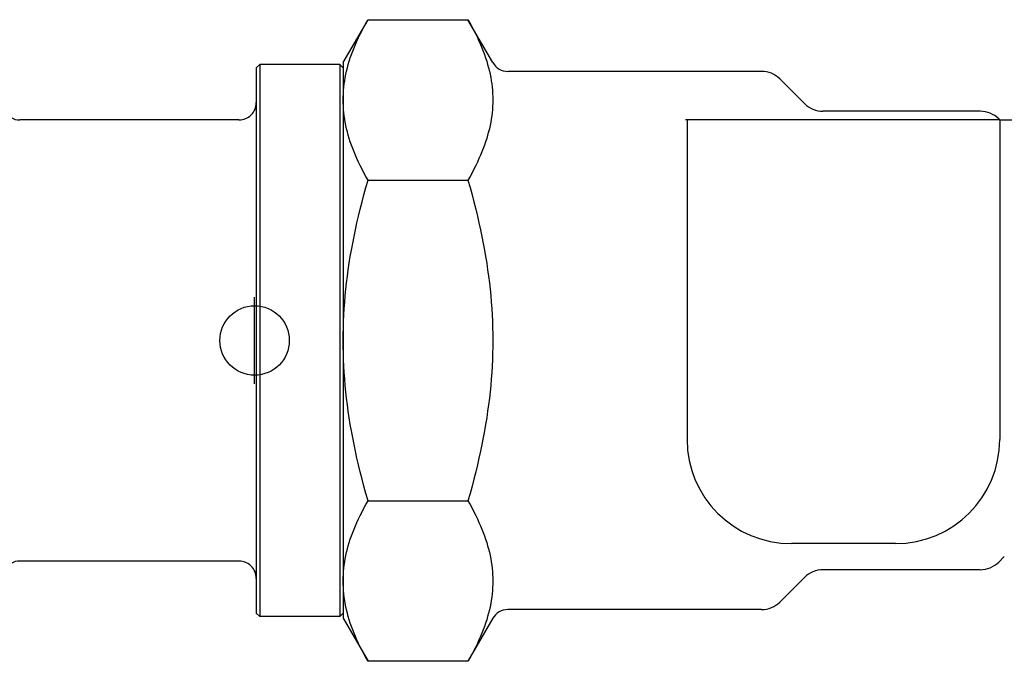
# Model space of a CAD drawing. Header units: millimetres. Extents: x -48 to 3548, y -17 to 396.
# Tile 2 of 26: x 137 to 193, y 155 to 192. Entities that reach past the tile are written whole.
import ezdxf

# ---------------------------------------------------------------- set-up
doc = ezdxf.new("R2010")
doc.units = ezdxf.units.MM
doc.layers.add('DETAIL', color=2, linetype='Continuous')
doc.layers.add('ORIGIN', color=6, linetype='Continuous')

msp = doc.modelspace()

# ---------------------------------------------------------------- linework, layer by layer
at = {"layer": 'DETAIL'}
for p, q in [((155.239, 189.206), (156.668, 191.681)), ((156.668, 191.681), (162.421, 191.681)), ((163.85, 189.206), (162.421, 191.681)), ((150.239, 188.906), (150.439, 189.106)), ((150.239, 188.906), (150.239, 157.506)), ((150.439, 189.106), (150.439, 157.306)), ((155.039, 189.106), (150.439, 189.106)), ((155.039, 189.106), (155.039, 157.306)), ((155.239, 188.906), (155.039, 189.106)), ((155.239, 189.206), (155.239, 187.062)), ((179.317, 188.706), (164.716, 188.706)), ((181.799, 186.845), (180.378, 188.266)), ((155.239, 187.062), (155.239, 173.206)), ((191.917, 186.406), (182.86, 186.406)), ((193.039, 185.906), (192.978, 185.966)), ((149.239, 185.906), (136.616, 185.906)), ((175.039, 185.906), (174.939, 185.906)), ((175.039, 185.906), (175.039, 167.506)), ((193.039, 185.906), (175.039, 185.906)), ((193.039, 185.906), (193.055, 185.906)), ((193.039, 185.906), (193.039, 167.506)), ((193.055, 185.906), (194.036, 185.906)), ((156.668, 182.443), (162.421, 182.443)), ((155.239, 173.206), (155.239, 159.349)), ((156.668, 163.968), (162.421, 163.968)), ((187.039, 161.506), (181.039, 161.506)), ((149.239, 160.506), (136.616, 160.506)), ((193.299, 160.766), (192.978, 160.445)), ((191.917, 160.006), (182.86, 160.006)), ((155.239, 159.349), (155.239, 157.206)), ((181.799, 159.566), (180.378, 158.145)), ((179.317, 157.706), (164.716, 157.706)), ((150.239, 157.506), (150.439, 157.306)), ((155.039, 157.306), (150.439, 157.306)), ((155.239, 157.506), (155.039, 157.306)), ((155.239, 157.206), (156.668, 154.73)), ((163.85, 157.206), (162.421, 154.73)), ((162.421, 154.73), (156.668, 154.73))]:
    msp.add_line(p, q, dxfattribs=at)
at = {"layer": 'DETAIL', "flags": 128}
for points in [[(155.239, 187.062), (155.241, 187.247), (155.249, 187.432), (155.261, 187.616), (155.278, 187.801), (155.3, 187.985), (155.327, 188.169), (155.358, 188.354), (155.395, 188.539), (155.436, 188.725), (155.482, 188.911), (155.533, 189.099), (155.589, 189.287), (155.65, 189.476), (155.716, 189.667), (155.787, 189.859), (155.863, 190.053), (155.945, 190.249), (156.031, 190.446), (156.123, 190.646), (156.221, 190.848), (156.324, 191.052), (156.433, 191.259), (156.547, 191.468), (156.668, 191.681)], [(162.421, 191.681), (162.542, 191.468), (162.656, 191.259), (162.765, 191.052), (162.868, 190.848), (162.966, 190.646), (163.058, 190.446), (163.144, 190.249), (163.226, 190.053), (163.302, 189.859), (163.373, 189.667), (163.439, 189.476), (163.5, 189.287), (163.555, 189.099), (163.607, 188.911), (163.653, 188.725), (163.694, 188.539), (163.73, 188.354), (163.762, 188.169), (163.789, 187.985), (163.811, 187.801), (163.828, 187.616), (163.84, 187.432), (163.848, 187.247), (163.85, 187.062)], [(156.668, 182.443), (156.547, 182.656), (156.433, 182.865), (156.324, 183.072), (156.221, 183.276), (156.123, 183.478), (156.031, 183.678), (155.945, 183.875), (155.863, 184.071), (155.787, 184.265), (155.716, 184.457), (155.65, 184.648), (155.589, 184.837), (155.533, 185.025), (155.482, 185.213), (155.436, 185.399), (155.395, 185.585), (155.358, 185.77), (155.327, 185.955), (155.3, 186.139), (155.278, 186.323), (155.261, 186.508), (155.249, 186.692), (155.241, 186.877), (155.239, 187.062)], [(163.85, 187.062), (163.848, 186.877), (163.84, 186.692), (163.828, 186.508), (163.811, 186.323), (163.789, 186.139), (163.762, 185.955), (163.73, 185.77), (163.694, 185.585), (163.653, 185.399), (163.607, 185.213), (163.555, 185.025), (163.5, 184.837), (163.439, 184.648), (163.373, 184.457), (163.302, 184.265), (163.226, 184.071), (163.144, 183.875), (163.058, 183.678), (162.966, 183.478), (162.868, 183.276), (162.765, 183.072), (162.656, 182.865), (162.542, 182.656), (162.421, 182.443)], [(155.239, 173.206), (155.241, 173.576), (155.249, 173.945), (155.261, 174.314), (155.278, 174.683), (155.3, 175.051), (155.327, 175.42), (155.358, 175.79), (155.395, 176.16), (155.436, 176.531), (155.482, 176.904), (155.533, 177.279), (155.589, 177.656), (155.65, 178.034), (155.716, 178.416), (155.787, 178.8), (155.863, 179.188), (155.945, 179.579), (156.031, 179.974), (156.123, 180.373), (156.221, 180.777), (156.324, 181.185), (156.433, 181.599), (156.547, 182.018), (156.668, 182.443)], [(162.421, 182.443), (162.542, 182.018), (162.656, 181.599), (162.765, 181.185), (162.868, 180.777), (162.966, 180.373), (163.058, 179.974), (163.144, 179.579), (163.226, 179.188), (163.302, 178.8), (163.373, 178.416), (163.439, 178.034), (163.5, 177.656), (163.555, 177.279), (163.607, 176.904), (163.653, 176.531), (163.694, 176.16), (163.73, 175.79), (163.762, 175.42), (163.789, 175.051), (163.811, 174.683), (163.828, 174.314), (163.84, 173.945), (163.848, 173.576), (163.85, 173.206)], [(156.668, 163.968), (156.547, 164.393), (156.433, 164.812), (156.324, 165.226), (156.221, 165.634), (156.123, 166.038), (156.031, 166.437), (155.945, 166.832), (155.863, 167.223), (155.787, 167.611), (155.716, 167.995), (155.65, 168.377), (155.589, 168.756), (155.533, 169.132), (155.482, 169.507), (155.436, 169.88), (155.395, 170.251), (155.358, 170.622), (155.327, 170.991), (155.3, 171.36), (155.278, 171.728), (155.261, 172.097), (155.249, 172.466), (155.241, 172.835), (155.239, 173.206)], [(163.85, 173.206), (163.848, 172.835), (163.84, 172.466), (163.828, 172.097), (163.811, 171.728), (163.789, 171.36), (163.762, 170.991), (163.73, 170.622), (163.694, 170.251), (163.653, 169.88), (163.607, 169.507), (163.555, 169.132), (163.5, 168.756), (163.439, 168.377), (163.373, 167.995), (163.302, 167.611), (163.226, 167.223), (163.144, 166.832), (163.058, 166.437), (162.966, 166.038), (162.868, 165.634), (162.765, 165.226), (162.656, 164.812), (162.542, 164.393), (162.421, 163.968)], [(155.239, 159.349), (155.241, 159.534), (155.249, 159.719), (155.261, 159.903), (155.278, 160.088), (155.3, 160.272), (155.327, 160.456), (155.358, 160.641), (155.395, 160.826), (155.436, 161.012), (155.482, 161.199), (155.533, 161.386), (155.589, 161.574), (155.65, 161.764), (155.716, 161.954), (155.787, 162.147), (155.863, 162.34), (155.945, 162.536), (156.031, 162.733), (156.123, 162.933), (156.221, 163.135), (156.324, 163.339), (156.433, 163.546), (156.547, 163.755), (156.668, 163.968)], [(162.421, 163.968), (162.542, 163.755), (162.656, 163.546), (162.765, 163.339), (162.868, 163.135), (162.966, 162.933), (163.058, 162.733), (163.144, 162.536), (163.226, 162.34), (163.302, 162.147), (163.373, 161.954), (163.439, 161.764), (163.5, 161.574), (163.555, 161.386), (163.607, 161.199), (163.653, 161.012), (163.694, 160.826), (163.73, 160.641), (163.762, 160.456), (163.789, 160.272), (163.811, 160.088), (163.828, 159.903), (163.84, 159.719), (163.848, 159.534), (163.85, 159.349)], [(156.668, 154.73), (156.547, 154.943), (156.433, 155.153), (156.324, 155.359), (156.221, 155.564), (156.123, 155.765), (156.031, 155.965), (155.945, 156.162), (155.863, 156.358), (155.787, 156.552), (155.716, 156.744), (155.65, 156.935), (155.589, 157.124), (155.533, 157.313), (155.482, 157.5), (155.436, 157.686), (155.395, 157.872), (155.358, 158.057), (155.327, 158.242), (155.3, 158.426), (155.278, 158.611), (155.261, 158.795), (155.249, 158.979), (155.241, 159.164), (155.239, 159.349)], [(163.85, 159.349), (163.848, 159.164), (163.84, 158.979), (163.828, 158.795), (163.811, 158.611), (163.789, 158.426), (163.762, 158.242), (163.73, 158.057), (163.694, 157.872), (163.653, 157.686), (163.607, 157.5), (163.555, 157.313), (163.5, 157.124), (163.439, 156.935), (163.373, 156.744), (163.302, 156.552), (163.226, 156.358), (163.144, 156.162), (163.058, 155.965), (162.966, 155.765), (162.868, 155.564), (162.765, 155.359), (162.656, 155.153), (162.542, 154.943), (162.421, 154.73)]]:
    msp.add_lwpolyline(points, dxfattribs=at)
at = {"layer": 'DETAIL'}
for centre, radius, start, end in [((164.716, 189.706), 1, 210, 270), ((179.317, 187.206), 1.5, 45, 90), ((149.239, 186.905), 1, 269.9971, 0), ((182.86, 187.906), 1.5, 225, 270), ((136.616, 186.905), 1, 210.0009, 270.0148), ((191.917, 184.906), 1.5, 45, 90), ((181.039, 167.506), 6, 180, 270), ((187.039, 167.506), 6, 270, 0), ((136.616, 159.506), 1, 89.9852, 149.9991), ((149.239, 159.506), 1, 0, 90.0029), ((191.917, 161.506), 1.5, 270, 315), ((182.86, 158.506), 1.5, 90, 135), ((164.716, 156.706), 1, 90, 150), ((179.317, 159.206), 1.5, 270, 315)]:
    msp.add_arc(centre, radius, start, end, dxfattribs=at)
at = {"layer": 'ORIGIN'}
msp.add_line((150.139, 170.706), (150.139, 175.706), dxfattribs=at)
msp.add_circle((150.139, 173.206), 2, dxfattribs=at)

doc.saveas('drawing.dxf')
